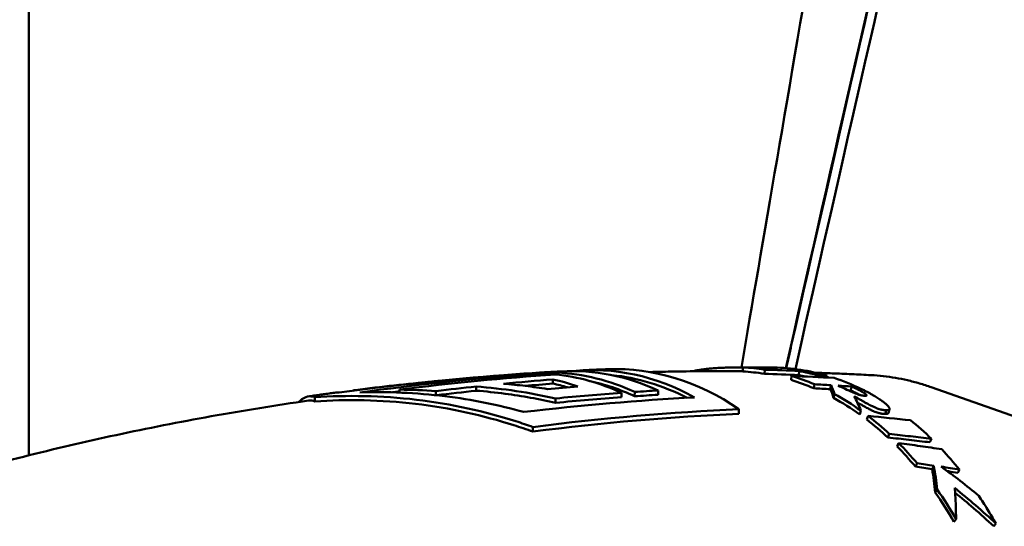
# Model space of a CAD drawing. Header units: millimetres. Extents: x 0 to 4686, y -120 to 1682.
# Tile 119 of 256: x 394 to 418, y 1384 to 1397. Entities that reach past the tile are written whole.
import ezdxf

# ---------------------------------------------------------------- set-up
doc = ezdxf.new("R2010")
doc.units = ezdxf.units.MM
doc.header["$LTSCALE"] = 2
doc.layers.add('Sichtbar (ISO)', color=7, linetype='Continuous', lineweight=50)

msp = doc.modelspace()

# ---------------------------------------------------------------- linework, layer by layer
at = {"layer": 'Sichtbar (ISO)'}
for p, q in [((393.9212, 1386.1765), (393.9212, 1395.7721)), ((411.216, 1388.2069), (411.2185, 1388.3069)), ((411.6219, 1388.3005), (411.622, 1388.3062)), ((411.7386, 1388.151), (411.746, 1388.2505)), ((412.5703, 1388.1201), (412.5795, 1388.2193)), ((406.6143, 1388.0148), (406.6137, 1387.9135)), ((406.715, 1388.1783), (406.7147, 1388.1324)), ((412.386, 1388.0009), (412.3993, 1388.0989)), ((412.9977, 1388.0726), (413.0039, 1388.119)), ((413.2504, 1388.0599), (413.2565, 1388.1036)), ((401.8333, 1387.7574), (401.8333, 1387.7483)), ((402.9018, 1387.7677), (402.9014, 1387.6965)), ((404.7595, 1387.8432), (404.7589, 1387.7417)), ((409.1651, 1387.7476), (409.1645, 1387.6427)), ((412.9337, 1387.801), (412.9521, 1387.8972)), ((413.3344, 1387.7787), (413.3535, 1387.8747)), ((413.8312, 1387.7476), (413.8512, 1387.8434)), ((418.3056, 1386.9382), (415.7826, 1387.8266)), ((400.8468, 1387.5829), (400.8463, 1387.4821)), ((403.7832, 1387.7313), (403.7827, 1387.6323)), ((406.6812, 1387.5536), (406.6806, 1387.4482)), ((408.2765, 1387.6897), (408.2759, 1387.5846)), ((408.5968, 1387.712), (408.5962, 1387.607)), ((413.4169, 1387.5658), (413.4397, 1387.6598)), ((411.1201, 1387.2938), (411.1195, 1387.1835)), ((414.7718, 1387.2948), (414.7431, 1387.2044)), ((414.0473, 1387.1686), (414.076, 1387.259)), ((414.2198, 1387.0406), (414.25, 1387.1298)), ((406.1296, 1386.8616), (406.1289, 1386.7497)), ((414.7301, 1386.6081), (414.7651, 1386.6933)), ((415.7505, 1386.4912), (415.7872, 1386.5754)), ((414.9543, 1386.3905), (414.9913, 1386.4737)), ((415.397, 1385.904), (415.4381, 1385.9828)), ((415.8014, 1385.8428), (415.8432, 1385.9209)), ((416.4221, 1385.752), (416.465, 1385.8294)), ((416.3315, 1384.5655), (416.3812, 1384.6319))]:
    msp.add_line(p, q, dxfattribs=at)
for centre, major_axis, ratio, start_param, end_param in [((406.9759, 1377.4305), (0.1806, 10.7852), 0.6653497, 5.9984285, 6.3307514), ((407.4723, 1377.4222), (0.1811, 10.8188), 0.6653497, 5.9426487, 6.3626944), ((408.0403, 1377.4127), (0.1817, 10.8526), 0.6653497, 5.8678593, 6.3198904), ((411.7194, 1304.9534), (-2.6827, 83.3179), 0.8669236, 6.2529921, 6.2539767), ((410.9372, 1377.3637), (0.0523, 10.9497), 0.6649232, 6.1790524, 6.2517128), ((410.373, 1307.7049), (0.3098, 80.6064), 0.8729491, 6.2637093, 6.2755724), ((411.7194, 1304.9534), (-2.6827, 83.3179), 0.8669236, 6.2474097, 6.2484458), ((411.5691, 1377.3532), (0.1686, 10.9526), 0.6653619, 6.2398629, 6.2990638), ((408.3185, 1307.7567), (6.5104, 80.3219), 0.8722004, 0.0320662, 0.0439307), ((411.7611, 1377.3504), (0.2038, 10.9516), 0.6654365, 6.1045622, 6.2831718), ((411.5691, 1377.3534), (0.1687, 10.9524), 0.6652632, 6.1081674, 6.1672503), ((411.5831, 1271.1572), (-0.9926, 117.1299), 0.7464268, 0.0447926, 0.0881005), ((412.0964, 1272.113), (-1.0003, 116.0959), 0.7464303, 0.0517572, 0.0656233), ((406.4079, 1377.44), (0.1798, 10.7421), 0.6653497, 0.0530404, 0.0533727), ((405.5197, 1377.4549), (0.1786, 10.6648), 0.6653497, 6.0663206, 6.1535141), ((406.0877, 1377.4454), (0.1794, 10.7156), 0.6653497, 5.9964097, 6.2256685), ((406.4079, 1377.44), (0.1798, 10.7421), 0.6653497, 5.9971812, 6.2653781), ((407.4723, 1377.4222), (0.1795, 10.7187), 0.6653497, 5.9662575, 6.2285231), ((410.9372, 1377.3636), (0.0518, 10.8497), 0.6649232, 6.1790524, 6.2517125), ((408.3055, 1307.5567), (6.5444, 80.4207), 0.871342, 0.032488, 0.044323), ((410.9371, 1377.3638), (0.055, 10.8495), 0.6638228, 6.0099346, 6.088287), ((410.9371, 1377.3636), (0.0555, 10.9497), 0.6638228, 6.0099352, 6.0882862), ((407.6915, 1293.0412), (6.9387, 94.9323), 0.8366418, 0.0151256, 0.0280572), ((411.569, 1377.3532), (0.1672, 10.8527), 0.6652632, 6.1434701, 6.1672495), ((412.6091, 1385.7163), (-12.1391, 0.6598), 0.1991585, 4.669862, 4.690685), ((411.7608, 1377.3496), (0.2034, 10.9524), 0.6656093, 5.9882118, 6.0804242), ((413.972, 1377.3134), (0.181, 10.8108), 0.6653497, 6.2595508, 6.2595521), ((402.7462, 1373.538), (0.7493, 14.2117), 0.9665681, 6.2622288, 6.3263711), ((412.0571, 1272.2534), (-0.9298, 115.9555), 0.7464104, 0.0736693, 0.0849947), ((412.0867, 1272.1828), (-0.9823, 115.9251), 0.7464268, 0.0519362, 0.0597332), ((412.7007, 1274.0857), (-0.9762, 113.9572), 0.746429, 0.0529868, 0.0616817), ((405.5197, 1377.4549), (0.1769, 10.5646), 0.6653497, 6.1011186, 6.1521144), ((406.4079, 1377.44), (0.1782, 10.6419), 0.6653497, 5.9942396, 6.1517486), ((413.2009, 1275.9865), (-0.9494, 111.8638), 0.746427, 0.0369793, 0.043794), ((406.4861, 1293.4176), (9.8326, 94.1177), 0.8342102, 0.0379284, 0.0430096), ((406.5156, 1293.6064), (9.7485, 94.0316), 0.8348734, 0.0369996, 0.042091), ((409.7549, 1373.2587), (3.1897, 14.9171), 0.1524891, 6.0270255, 6.0822866), ((409.7574, 1373.2927), (3.1932, 14.9827), 0.1562628, 6.0269694, 6.0823575), ((413.6491, 1387.6484), (-3.6806, 0.2348), 0.0563327, 4.6610515, 4.749485), ((413.6332, 1387.6338), (-2.8718, 0.1821), 0.0439349, 4.6461854, 4.6670432), ((410.9369, 1377.3631), (0.0613, 10.8503), 0.6628189, 5.8444646, 5.9396585), ((410.9369, 1377.3633), (0.0618, 10.9501), 0.6628189, 5.8444639, 5.939659), ((409.7787, 1374.561), (3.408, 13.7), 0.2421376, 5.9540628, 6.0276941), ((410.9372, 1377.3641), (0.0678, 10.8493), 0.6621234, 5.736391, 5.8180658), ((410.9369, 1377.3634), (-0.0684, -10.95), 0.6621234, 2.5948007, 2.6764702), ((403.233, 1300.8543), (17.9177, 85.2325), 0.8368376, 0.0815788, 0.0957454), ((411.7607, 1377.3497), (0.2013, 10.9524), 0.6658691, 5.7261358, 5.8075742), ((410.9374, 1377.3645), (0.0758, 10.8486), 0.6614642, 5.6231772, 5.6996794), ((410.937, 1377.3638), (-0.0765, -10.9495), 0.6614642, 2.4815869, 2.5580832), ((411.7607, 1377.35), (0.2, 10.9522), 0.6659742, 5.6099414, 5.6844951), ((398.3585, 1310.4423), (30.624, 71.6319), 0.8363377, 0.2103054, 0.2165222), ((398.4667, 1310.7036), (30.3718, 71.511), 0.8372916, 0.2076321, 0.213873), ((398.7902, 1311.6945), (29.699, 70.6548), 0.8376272, 0.1949029, 0.2018543), ((413.2324, 1378.826), (7.3585, -8.0719), 0.6567882, 1.7749943, 1.8825852), ((410.9372, 1377.3642), (0.0903, 10.8489), 0.6605809, 5.4437354, 5.5350329), ((410.9368, 1377.3637), (-0.0912, -10.9497), 0.6605809, 2.3021456, 2.3934363)]:
    msp.add_ellipse(centre, major_axis=major_axis, ratio=ratio, start_param=start_param, end_param=end_param, dxfattribs=at)
for points, knots in [([(412.2649, 1388.2871), (412.3067, 1388.4718), (412.349, 1388.6584), (414.4793, 1398.0551), (417.1646, 1409.7589), (423.2879, 1436.1922), (424.3306, 1440.3287), (425.4596, 1443.6163), (426.04, 1445.0769), (427.7358, 1447.1552), (428.5443, 1447.8163), (431.1295, 1449.19), (432.5944, 1449.522), (440.671, 1450.9497), (451.7202, 1452.5772), (469.7715, 1455.2223)], [-25.3538521, -25.3538521, -25.3538521, -25.3538521, -25.273079, -25.273079, -21.3302568, -21.3302568, -14.2017749, -14.2017749, -10.9447154, -10.9447154, -8.7828271, -8.7828271, -5.4732498, -5.4732498, -0.000001, -0.000001, -0.000001, -0.000001]), ([(412.4893, 1388.2637), (413.3532, 1392.0877), (414.4518, 1396.9056), (417.2848, 1409.2392), (418.8536, 1416.0262), (423.0483, 1434.0116), (424.0377, 1438.0468), (425.6116, 1443.6418), (426.1988, 1444.6598), (427.3415, 1446.4234), (428.0547, 1447.1785), (429.6419, 1448.2562), (430.5604, 1448.7491), (432.3325, 1449.2765), (433.0227, 1449.4549), (435.3705, 1449.9113), (436.8441, 1450.1645), (438.0455, 1450.3697), (438.6243, 1450.4666), (443.301, 1451.2263), (448.7185, 1452.053), (459.3699, 1453.6591), (466.0336, 1454.6554), (469.7148, 1455.2054)], [1.3347292, 1.3347292, 1.3347292, 1.3347292, 1.6937313, 1.6937313, 2.056439, 2.056439, 2.7524524, 2.7524524, 3.8919127, 3.8919127, 5.1641949, 5.1641949, 6.0936505, 6.0936505, 6.4205207, 6.4205207, 6.6575917, 6.6575917, 6.9173987, 6.9173987, 8.3510463, 8.3510463, 9.5536694, 9.5536694, 9.5536694, 9.5536694]), ([(388.9212, 1395.7721), (388.9212, 1397.1072), (388.9213, 1398.4428), (388.9577, 1399.7772), (388.9765, 1400.4654), (389.0049, 1401.1533), (389.0536, 1401.8404), (389.1425, 1403.0946), (389.2989, 1404.3461), (389.5912, 1405.5689), (389.748, 1406.2247), (389.9439, 1406.8723), (390.1787, 1407.5045), (390.6238, 1408.7026), (391.2087, 1409.8456), (391.8622, 1410.9454), (392.2204, 1411.5482), (392.5991, 1412.1381), (392.9898, 1412.7201), (393.4064, 1413.3409), (393.8366, 1413.9528), (394.2743, 1414.5592), (394.7765, 1415.2549), (395.2887, 1415.9433), (395.8023, 1416.6306), (397.946, 1419.4992), (400.1148, 1422.3487), (402.2768, 1425.2038), (403.3968, 1426.6829), (404.5149, 1428.1635), (405.6279, 1429.6473), (405.9889, 1430.1284), (406.3493, 1430.6099), (406.7072, 1431.0936), (406.9756, 1431.4565), (407.2426, 1431.8207), (407.5066, 1432.1868), (407.9196, 1432.7596), (408.3253, 1433.3369), (408.716, 1433.9251), (409.4084, 1434.9674), (410.054, 1436.0438), (410.5816, 1437.1775), (410.8297, 1437.7107), (411.0518, 1438.2567), (411.2421, 1438.8131), (411.354, 1439.1401), (411.4549, 1439.4707), (411.5451, 1439.8042), (411.7082, 1440.4074), (411.8365, 1441.0201), (411.939, 1441.6366), (412.0493, 1442.2993), (412.1299, 1442.9665), (412.1916, 1443.6353), (412.2579, 1444.3552), (412.3023, 1445.0771), (412.3337, 1445.7994), (412.3681, 1446.5901), (412.3869, 1447.3814), (412.3991, 1448.1728), (412.4188, 1449.4495), (412.4212, 1450.7264), (412.4212, 1452.0033)], [0, 0, 0, 0, 0.0635995, 0.0635995, 0.0635995, 0.0964043, 0.0964043, 0.0964043, 0.1562837, 0.1562837, 0.1562837, 0.1883996, 0.1883996, 0.1883996, 0.249265, 0.249265, 0.249265, 0.2826229, 0.2826229, 0.2826229, 0.3181967, 0.3181967, 0.3181967, 0.3590107, 0.3590107, 0.3590107, 0.5293564, 0.5293564, 0.5293564, 0.6176027, 0.6176027, 0.6176027, 0.6462194, 0.6462194, 0.6462194, 0.6676879, 0.6676879, 0.6676879, 0.7012806, 0.7012806, 0.7012806, 0.7608135, 0.7608135, 0.7608135, 0.7888142, 0.7888142, 0.7888142, 0.8052717, 0.8052717, 0.8052717, 0.8350382, 0.8350382, 0.8350382, 0.8670329, 0.8670329, 0.8670329, 0.9014725, 0.9014725, 0.9014725, 0.9391743, 0.9391743, 0.9391743, 1, 1, 1, 1]), ([(417.4212, 1451.6757), (417.4211, 1450.2095), (417.4187, 1448.7431), (417.3855, 1447.2774), (417.3674, 1446.4824), (417.3403, 1445.6877), (417.2967, 1444.8937), (417.246, 1443.9709), (417.1729, 1443.0492), (417.061, 1442.1318), (416.9514, 1441.2325), (416.8045, 1440.3374), (416.605, 1439.4535), (416.4061, 1438.5722), (416.1548, 1437.7021), (415.8463, 1436.8528), (415.5444, 1436.0216), (415.1877, 1435.2103), (414.7893, 1434.4202), (414.3997, 1433.6472), (413.9702, 1432.8944), (413.5128, 1432.1593), (412.9589, 1431.2693), (412.3641, 1430.4053), (411.7543, 1429.5522), (410.9361, 1428.4074), (410.091, 1427.2822), (409.2443, 1426.1582), (407.9359, 1424.4211), (406.6238, 1422.6868), (405.3112, 1420.9529), (403.9941, 1419.213), (402.6764, 1417.4735), (401.3618, 1415.7319), (400.4215, 1414.4862), (399.4828, 1413.2394), (398.565, 1411.9769), (397.8998, 1411.0619), (397.2456, 1410.1386), (396.6388, 1409.1845), (396.2939, 1408.6421), (395.9643, 1408.0897), (395.6621, 1407.5223), (395.4045, 1407.0385), (395.1668, 1406.5438), (394.9643, 1406.0347), (394.7777, 1405.5656), (394.6211, 1405.0842), (394.4965, 1404.5951), (394.3639, 1404.0747), (394.2676, 1403.5455), (394.1945, 1403.0134), (394.1096, 1402.3953), (394.056, 1401.7734), (394.0189, 1401.1507), (393.9906, 1400.676), (393.9718, 1400.2009), (393.9587, 1399.7256), (393.9472, 1399.31), (393.9402, 1398.8942), (393.935, 1398.4785), (393.9237, 1397.5764), (393.9212, 1396.6742), (393.9212, 1395.7721)], [0.00520236, 0.00520236, 0.00520236, 0.00520236, 0.07504599, 0.07504599, 0.07504599, 0.11292292, 0.11292292, 0.11292292, 0.15694532, 0.15694532, 0.15694532, 0.20009904, 0.20009904, 0.20009904, 0.24313014, 0.24313014, 0.24313014, 0.28524424, 0.28524424, 0.28524424, 0.32644481, 0.32644481, 0.32644481, 0.37632687, 0.37632687, 0.37632687, 0.44326295, 0.44326295, 0.44326295, 0.54670974, 0.54670974, 0.54670974, 0.6505088, 0.6505088, 0.6505088, 0.72475204, 0.72475204, 0.72475204, 0.77855695, 0.77855695, 0.77855695, 0.809146, 0.809146, 0.809146, 0.83523166, 0.83523166, 0.83523166, 0.85927362, 0.85927362, 0.85927362, 0.88485306, 0.88485306, 0.88485306, 0.9145683, 0.9145683, 0.9145683, 0.93721924, 0.93721924, 0.93721924, 0.95702441, 0.95702441, 0.95702441, 1, 1, 1, 1]), ([(420.9441, 1444.98), (418.3631, 1430.7241), (418.2145, 1429.5241), (413.6914, 1402.9335), (412.2244, 1394.3986), (411.181, 1388.3045)], [0.0000026, 0.0000026, 0.0000026, 0.0000026, 4.3463154, 4.3463154, 8.0917632, 8.0917632, 8.0917632, 8.0917632]), ([(412.2598, 1388.2882), (414.2546, 1397.1314), (416.8308, 1408.3033), (420.1665, 1422.7241), (420.9669, 1426.1812), (421.6889, 1429.2405)], [0.7103647, 0.7103647, 0.7103647, 0.7103647, 1.7105, 1.7105, 2.3095509, 2.3095509, 2.3095509, 2.3095509]), ([(407.9569, 1388.2624), (407.9163, 1388.2608), (407.8756, 1388.2592), (407.7943, 1388.256), (407.7537, 1388.2543), (407.6724, 1388.2509), (407.6318, 1388.2492), (407.5505, 1388.2456), (407.5099, 1388.2438), (407.4287, 1388.2401), (407.3881, 1388.2382), (407.3475, 1388.2363)], [4.7323157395, 4.7323157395, 4.7323157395, 4.7323157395, 4.733474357, 4.733474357, 4.7346329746, 4.7346329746, 4.7357915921, 4.7357915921, 4.7369502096, 4.7369502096, 4.7381088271, 4.7381088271, 4.7381088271, 4.7381088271]), ([(411.1473, 1388.3037), (411.1199, 1388.3038), (411.0928, 1388.3038), (411.0664, 1388.3037), (411.0563, 1388.3036), (411.0463, 1388.3036), (411.0364, 1388.3035), (411.0178, 1388.3034), (410.9995, 1388.3033), (410.9815, 1388.3031), (410.9651, 1388.303), (410.9489, 1388.3028), (410.9327, 1388.3026), (410.9192, 1388.3024), (410.9057, 1388.3022), (410.8923, 1388.3019), (410.8723, 1388.3016), (410.8523, 1388.3012), (410.8326, 1388.3007), (410.8217, 1388.3004), (410.8108, 1388.3001), (410.8, 1388.2998), (410.7783, 1388.2992), (410.7568, 1388.2985), (410.7354, 1388.2977), (410.7267, 1388.2974), (410.718, 1388.297), (410.7093, 1388.2967), (410.6861, 1388.2957), (410.6629, 1388.2946), (410.6395, 1388.2934), (410.6339, 1388.2931), (410.6282, 1388.2928), (410.6225, 1388.2925), (410.5958, 1388.291), (410.5688, 1388.2893), (410.541, 1388.2873), (410.5156, 1388.2855), (410.4895, 1388.2834), (410.463, 1388.2811), (410.4545, 1388.2804), (410.4459, 1388.2796), (410.4373, 1388.2788), (410.4211, 1388.2773), (410.4047, 1388.2757), (410.3881, 1388.274), (410.3684, 1388.2719), (410.3484, 1388.2697), (410.3283, 1388.2674), (410.3241, 1388.2669), (410.3199, 1388.2664), (410.3157, 1388.2659), (410.2927, 1388.2631), (410.2694, 1388.2602), (410.2458, 1388.257), (410.2354, 1388.2555), (410.225, 1388.2541), (410.2145, 1388.2526), (410.2024, 1388.2508), (410.1902, 1388.2491), (410.1779, 1388.2472), (410.1559, 1388.2438), (410.1336, 1388.2403), (410.1108, 1388.2365), (410.1053, 1388.2355), (410.0998, 1388.2346), (410.0942, 1388.2336), (410.0774, 1388.2308), (410.0604, 1388.2277), (410.0431, 1388.2245), (410.0204, 1388.2204), (409.9973, 1388.2159), (409.9737, 1388.2112), (409.9732, 1388.2111), (409.9726, 1388.211), (409.9721, 1388.2109)], [0, 0, 0, 0, 0.06024439, 0.06024439, 0.06024439, 0.08333333, 0.08333333, 0.08333333, 0.12690096, 0.12690096, 0.12690096, 0.16666667, 0.16666667, 0.16666667, 0.20004047, 0.20004047, 0.20004047, 0.25, 0.25, 0.25, 0.27767722, 0.27767722, 0.27767722, 0.33333333, 0.33333333, 0.33333333, 0.3560485, 0.3560485, 0.3560485, 0.41666667, 0.41666667, 0.41666667, 0.43126238, 0.43126238, 0.43126238, 0.5, 0.5, 0.5, 0.56314311, 0.56314311, 0.56314311, 0.58333333, 0.58333333, 0.58333333, 0.62143142, 0.62143142, 0.62143142, 0.66666667, 0.66666667, 0.66666667, 0.67606812, 0.67606812, 0.67606812, 0.72742545, 0.72742545, 0.72742545, 0.75, 0.75, 0.75, 0.77586115, 0.77586115, 0.77586115, 0.82216368, 0.82216368, 0.82216368, 0.83333333, 0.83333333, 0.83333333, 0.867156, 0.867156, 0.867156, 0.9114367, 0.9114367, 0.9114367, 0.91247121, 0.91247121, 0.91247121, 0.91247121]), ([(406.2086, 1388.1734), (405.9478, 1388.1568), (405.6862, 1388.1387), (404.1068, 1388.0194), (402.773, 1387.8781), (401.4358, 1387.695)], [-13.53394027, -13.53394027, -13.53394027, -13.53394027, -13.43540674, -13.43540674, -12.94046322, -12.94046322, -12.94046322, -12.94046322]), ([(401.8333, 1387.7574), (402.4569, 1387.8363), (403.081, 1387.9062), (403.7642, 1387.9729), (403.8226, 1387.9785), (403.8811, 1387.984)], [-0.50366812, -0.50366812, -0.50366812, -0.50366812, -0.25183505, -0.25183505, -0.22827273, -0.22827273, -0.22827273, -0.22827273]), ([(401.9422, 1387.7), (403.2775, 1387.8827), (404.6094, 1388.0239), (406.1888, 1388.1433), (406.4523, 1388.1616), (406.715, 1388.1783)], [-6.0124692, -6.0124692, -6.0124692, -6.0124692, -5.51822151, -5.51822151, -5.41896769, -5.41896769, -5.41896769, -5.41896769]), ([(406.8151, 1388.2092), (406.7745, 1388.207), (406.7338, 1388.2047), (406.6526, 1388.2001), (406.612, 1388.1978), (406.5308, 1388.1931), (406.4902, 1388.1907), (406.409, 1388.1858), (406.3685, 1388.1833), (406.2873, 1388.1783), (406.2468, 1388.1758), (406.2062, 1388.1732)], [4.7431766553, 4.7431766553, 4.7431766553, 4.7431766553, 4.7443379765, 4.7443379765, 4.7454992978, 4.7454992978, 4.7466606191, 4.7466606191, 4.7478219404, 4.7478219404, 4.7489832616, 4.7489832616, 4.7489832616, 4.7489832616]), ([(411.2161, 1388.2119), (411.1372, 1388.2126), (411.0583, 1388.2131), (410.7273, 1388.2146), (410.4751, 1388.2144), (409.9709, 1388.2113), (409.7189, 1388.2084), (409.3016, 1388.2013), (409.1364, 1388.1979), (408.9712, 1388.194)], [4.701433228, 4.701433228, 4.701433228, 4.701433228, 4.703674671, 4.703674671, 4.71084277, 4.71084277, 4.718010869, 4.718010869, 4.722715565, 4.722715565, 4.722715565, 4.722715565]), ([(414.323, 1388.1183), (414.1659, 1388.1265), (414.0088, 1388.1342), (413.6944, 1388.1486), (413.5371, 1388.1552), (413.2469, 1388.1665), (413.1139, 1388.1712), (412.9809, 1388.1756)], [4.671977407, 4.671977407, 4.671977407, 4.671977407, 4.676453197, 4.676453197, 4.680928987, 4.680928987, 4.684711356, 4.684711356, 4.684711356, 4.684711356]), ([(414.323, 1388.1183), (414.4217, 1388.1132), (414.5202, 1388.1051), (414.717, 1388.0833), (414.8151, 1388.0695), (415.0108, 1388.0361), (415.1083, 1388.0166), (415.3026, 1387.9719), (415.3993, 1387.9468), (415.5917, 1387.8909), (415.6874, 1387.8601), (415.7826, 1387.8266)], [1.61120925, 1.61120925, 1.61120925, 1.61120925, 1.65014326, 1.65014326, 1.68907727, 1.68907727, 1.72801129, 1.72801129, 1.7669453, 1.7669453, 1.80587931, 1.80587931, 1.80587931, 1.80587931]), ([(404.7595, 1387.8432), (405.0832, 1387.818), (405.4061, 1387.7812), (406.0472, 1387.6846), (406.3654, 1387.6248), (406.6812, 1387.5536)], [-0.20071748, -0.20071748, -0.20071748, -0.20071748, -0.100163, -0.100163, -0.00000218, -0.00000218, -0.00000218, -0.00000218]), ([(406.4829, 1387.7813), (406.3059, 1387.8097), (406.1284, 1387.8347), (405.7725, 1387.8776), (405.5942, 1387.8956), (405.4155, 1387.9101)], [-0.11094165, -0.11094165, -0.11094165, -0.11094165, -0.05547127, -0.05547127, -0.000001, -0.000001, -0.000001, -0.000001]), ([(413.5259, 1387.8643), (413.6237, 1387.8209), (413.761, 1387.7549), (413.8904, 1387.6974), (413.9329, 1387.6785), (413.9967, 1387.6546), (414.0221, 1387.6458), (414.0599, 1387.6357), (414.0686, 1387.6335), (414.0929, 1387.6281), (414.1056, 1387.6259), (414.1191, 1387.6239), (414.1222, 1387.6234), (414.1278, 1387.6227), (414.1301, 1387.6224), (414.1337, 1387.622), (414.1349, 1387.6218), (414.1369, 1387.6216), (414.138, 1387.6214), (414.1408, 1387.6211), (414.1425, 1387.6209), (414.1449, 1387.6207), (414.1453, 1387.6207), (414.1462, 1387.6206), (414.1466, 1387.6205), (414.1476, 1387.6204), (414.1481, 1387.6204), (414.1492, 1387.6203), (414.1498, 1387.6203), (414.1511, 1387.6202), (414.1518, 1387.6201), (414.1526, 1387.62)], [-0.12494229, -0.12494229, -0.12494229, -0.12494229, -0.03195971, -0.03195971, -0.01725558, -0.01725558, -0.01024877, -0.01024877, -0.00812974, -0.00812974, -0.0043943, -0.0043943, -0.00322842, -0.00322842, -0.00235906, -0.00235906, -0.00192081, -0.00192081, -0.00161505, -0.00161505, -0.00097233, -0.00097233, -0.00080484, -0.00080484, -0.00065865, -0.00065865, -0.00046792, -0.00046792, -0.00027013, -0.00027013, 0, 0, 0, 0]), ([(413.8312, 1387.7476), (413.8434, 1387.7421), (413.8552, 1387.7367), (413.8667, 1387.7314), (413.8741, 1387.7279), (413.8814, 1387.7245), (413.8886, 1387.7212), (413.8924, 1387.7193), (413.8963, 1387.7175), (413.9001, 1387.7157), (413.9108, 1387.7106), (413.9213, 1387.7056), (413.9313, 1387.7007), (413.9342, 1387.6993), (413.9371, 1387.6979), (413.94, 1387.6965), (413.947, 1387.693), (413.9539, 1387.6896), (413.9606, 1387.6863), (413.9693, 1387.682), (413.9778, 1387.6777), (413.986, 1387.6735), (413.9955, 1387.6687), (414.0048, 1387.6639), (414.0137, 1387.6593), (414.0182, 1387.6569), (414.0226, 1387.6546), (414.0269, 1387.6523), (414.0305, 1387.6504), (414.0341, 1387.6485), (414.0375, 1387.6466), (414.0437, 1387.6433), (414.0496, 1387.6401), (414.0553, 1387.6369)], [0, 0, 0, 0, 0.0378951, 0.0378951, 0.0378951, 0.0625, 0.0625, 0.0625, 0.07587386, 0.07587386, 0.07587386, 0.11398028, 0.11398028, 0.11398028, 0.125, 0.125, 0.125, 0.15220043, 0.15220043, 0.15220043, 0.1875, 0.1875, 0.1875, 0.22895331, 0.22895331, 0.22895331, 0.25, 0.25, 0.25, 0.26750629, 0.26750629, 0.26750629, 0.29825036, 0.29825036, 0.29825036, 0.29825036]), ([(414.1526, 1387.62), (414.159, 1387.6195), (414.1648, 1387.6191), (414.1702, 1387.6189), (414.1732, 1387.6187), (414.1761, 1387.6187), (414.1788, 1387.6186), (414.1814, 1387.6186), (414.1839, 1387.6186), (414.1863, 1387.6187), (414.1908, 1387.6188), (414.1948, 1387.6191), (414.1983, 1387.6196), (414.2037, 1387.6203), (414.2081, 1387.6215), (414.2112, 1387.6231), (414.213, 1387.6241), (414.2144, 1387.6252), (414.2152, 1387.6265), (414.2158, 1387.6275), (414.2162, 1387.6284), (414.2163, 1387.6295), (414.2164, 1387.6302), (414.2164, 1387.631), (414.2163, 1387.6318), (414.216, 1387.6338), (414.2151, 1387.636), (414.2137, 1387.6384), (414.2125, 1387.6403), (414.2111, 1387.6423), (414.2093, 1387.6443), (414.2078, 1387.646), (414.2062, 1387.6478), (414.2043, 1387.6495), (414.2037, 1387.6502), (414.203, 1387.6508), (414.2023, 1387.6515), (414.1996, 1387.654), (414.1966, 1387.6565), (414.1933, 1387.6592), (414.192, 1387.6602), (414.1907, 1387.6613), (414.1893, 1387.6624), (414.1871, 1387.664), (414.1849, 1387.6657), (414.1826, 1387.6674), (414.1785, 1387.6704), (414.1741, 1387.6735), (414.1694, 1387.6767), (414.1651, 1387.6796), (414.1606, 1387.6826), (414.1558, 1387.6857), (414.1524, 1387.6879), (414.1488, 1387.6902), (414.1451, 1387.6924), (414.1434, 1387.6935), (414.1416, 1387.6946), (414.1398, 1387.6957), (414.1341, 1387.6992), (414.1282, 1387.7027), (414.1221, 1387.7064), (414.1203, 1387.7074), (414.1185, 1387.7085), (414.1167, 1387.7095), (414.1122, 1387.7122), (414.1076, 1387.7148), (414.1028, 1387.7175), (414.0968, 1387.721), (414.0906, 1387.7244), (414.0842, 1387.728), (414.0763, 1387.7324), (414.0681, 1387.7369), (414.0595, 1387.7414), (414.0555, 1387.7436), (414.0515, 1387.7457), (414.0474, 1387.7479), (414.0434, 1387.75), (414.0394, 1387.7521), (414.0354, 1387.7542), (414.026, 1387.7591), (414.0162, 1387.7642), (414.006, 1387.7693), (413.9982, 1387.7733), (413.9902, 1387.7774), (413.9819, 1387.7815), (413.9747, 1387.7851), (413.9674, 1387.7887), (413.9598, 1387.7924), (413.9573, 1387.7936), (413.9548, 1387.7948), (413.9523, 1387.7961), (413.9421, 1387.801), (413.9316, 1387.806), (413.9207, 1387.8112), (413.9167, 1387.8131), (413.9125, 1387.8151), (413.9084, 1387.817), (413.9014, 1387.8203), (413.8943, 1387.8236), (413.887, 1387.827), (413.8755, 1387.8324), (413.8635, 1387.8378), (413.8512, 1387.8434)], [0, 0, 0, 0, 0.0404286, 0.0404286, 0.0404286, 0.0625, 0.0625, 0.0625, 0.0840653, 0.0840653, 0.0840653, 0.125, 0.125, 0.125, 0.1875, 0.1875, 0.1875, 0.2242738, 0.2242738, 0.2242738, 0.25, 0.25, 0.25, 0.2675797, 0.2675797, 0.2675797, 0.3125, 0.3125, 0.3125, 0.347103, 0.347103, 0.347103, 0.375, 0.375, 0.375, 0.3850106, 0.3850106, 0.3850106, 0.4226253, 0.4226253, 0.4226253, 0.4375, 0.4375, 0.4375, 0.46017, 0.46017, 0.46017, 0.5, 0.5, 0.5, 0.5362765, 0.5362765, 0.5362765, 0.5625, 0.5625, 0.5625, 0.5749719, 0.5749719, 0.5749719, 0.6138479, 0.6138479, 0.6138479, 0.625, 0.625, 0.625, 0.6527198, 0.6527198, 0.6527198, 0.6875, 0.6875, 0.6875, 0.730216, 0.730216, 0.730216, 0.75, 0.75, 0.75, 0.7688727, 0.7688727, 0.7688727, 0.8125, 0.8125, 0.8125, 0.8460732, 0.8460732, 0.8460732, 0.875, 0.875, 0.875, 0.8846264, 0.8846264, 0.8846264, 0.9231356, 0.9231356, 0.9231356, 0.9375, 0.9375, 0.9375, 0.9615825, 0.9615825, 0.9615825, 1, 1, 1, 1]), ([(414.0747, 1387.7896), (414.1019, 1387.7766), (414.1281, 1387.7637), (414.1533, 1387.751), (414.1785, 1387.7384), (414.2027, 1387.7259), (414.226, 1387.7137), (414.2493, 1387.7014), (414.2716, 1387.6894), (414.2931, 1387.6776), (414.3145, 1387.6657), (414.3351, 1387.6542), (414.3548, 1387.6428), (414.3746, 1387.6315), (414.3935, 1387.6203), (414.4116, 1387.6095), (414.4297, 1387.5986), (414.447, 1387.5879), (414.4636, 1387.5775), (414.4802, 1387.5671), (414.4961, 1387.5569), (414.5112, 1387.547), (414.5264, 1387.537), (414.5408, 1387.5273), (414.5546, 1387.5178), (414.5684, 1387.5083), (414.5816, 1387.499), (414.5941, 1387.49), (414.6066, 1387.4809), (414.6184, 1387.4721), (414.6296, 1387.4635), (414.6408, 1387.4549), (414.6513, 1387.4466), (414.6612, 1387.4385), (414.6711, 1387.4304), (414.6803, 1387.4226), (414.6888, 1387.4151), (414.6973, 1387.4076), (414.7051, 1387.4004), (414.7123, 1387.3935), (414.7195, 1387.3866), (414.726, 1387.3799), (414.732, 1387.3735), (414.7379, 1387.3671), (414.7433, 1387.3609), (414.748, 1387.355), (414.7527, 1387.349), (414.7568, 1387.3433), (414.7603, 1387.3378), (414.7638, 1387.3323), (414.7667, 1387.3269), (414.7688, 1387.3218), (414.771, 1387.3167), (414.7724, 1387.3119), (414.7729, 1387.3071), (414.7734, 1387.3024), (414.7729, 1387.2979), (414.7714, 1387.2937), (414.7699, 1387.2895), (414.7672, 1387.2856), (414.7632, 1387.2822), (414.7591, 1387.2789), (414.7537, 1387.276), (414.7468, 1387.2738), (414.7399, 1387.2717), (414.7316, 1387.2701), (414.7224, 1387.2692), (414.7133, 1387.2682), (414.7032, 1387.2678), (414.6921, 1387.268)], [0, 0, 0, 0, 0.04347788, 0.04347788, 0.04347788, 0.08695576, 0.08695576, 0.08695576, 0.13043364, 0.13043364, 0.13043364, 0.17391153, 0.17391153, 0.17391153, 0.21738941, 0.21738941, 0.21738941, 0.26086729, 0.26086729, 0.26086729, 0.30434517, 0.30434517, 0.30434517, 0.34782305, 0.34782305, 0.34782305, 0.39130093, 0.39130093, 0.39130093, 0.43477881, 0.43477881, 0.43477881, 0.47825669, 0.47825669, 0.47825669, 0.52173458, 0.52173458, 0.52173458, 0.56521246, 0.56521246, 0.56521246, 0.60869034, 0.60869034, 0.60869034, 0.65216822, 0.65216822, 0.65216822, 0.6956461, 0.6956461, 0.6956461, 0.73912398, 0.73912398, 0.73912398, 0.78260186, 0.78260186, 0.78260186, 0.82607975, 0.82607975, 0.82607975, 0.86955763, 0.86955763, 0.86955763, 0.91303551, 0.91303551, 0.91303551, 0.95651339, 0.95651339, 0.95651339, 0.99999813, 0.99999813, 0.99999813, 0.99999813]), ([(400.4583, 1387.4677), (400.4691, 1387.4787), (400.48, 1387.489), (400.6128, 1387.6066), (400.7356, 1387.6289), (400.8468, 1387.5829)], [1.46247621, 1.46247621, 1.46247621, 1.46247621, 1.48394782, 1.48394782, 1.7242395, 1.7242395, 1.7242395, 1.7242395]), ([(401.3588, 1387.6956), (401.3144, 1387.6896), (401.2701, 1387.6836), (401.1814, 1387.6716), (401.137, 1387.6655), (401.0484, 1387.6533), (401.0041, 1387.6471), (400.9156, 1387.6347), (400.8713, 1387.6285), (400.7829, 1387.6159), (400.7387, 1387.6096), (400.6945, 1387.6033)], [4.7957753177, 4.7957753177, 4.7957753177, 4.7957753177, 4.7970788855, 4.7970788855, 4.7983824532, 4.7983824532, 4.799686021, 4.799686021, 4.8009895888, 4.8009895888, 4.8022931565, 4.8022931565, 4.8022931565, 4.8022931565]), ([(400.8463, 1387.4821), (401.6122, 1387.5351), (402.454, 1387.5213), (404.1178, 1387.3239), (404.9399, 1387.1401), (405.8226, 1386.8576), (405.9751, 1386.8054), (406.1289, 1386.7497)], [-1.70724149, -1.70724149, -1.70724149, -1.70724149, -1.46933663, -1.46933663, -1.23143177, -1.23143177, -1.18258096, -1.18258096, -1.18258096, -1.18258096]), ([(400.8468, 1387.5829), (401.6204, 1387.6364), (402.4707, 1387.6224), (404.1512, 1387.4228), (404.9814, 1387.2371), (405.8557, 1386.957), (405.9921, 1386.9107), (406.1296, 1386.8616)], [4.80660492, 4.80660492, 4.80660492, 4.80660492, 5.0468966, 5.0468966, 5.28718827, 5.28718827, 5.33093204, 5.33093204, 5.33093204, 5.33093204]), ([(405.9134, 1387.2259), (405.3066, 1387.3939), (404.6558, 1387.5267), (403.3043, 1387.693), (402.6027, 1387.7204), (401.9422, 1387.7)], [-5.29261656, -5.29261656, -5.29261656, -5.29261656, -5.10470004, -5.10470004, -4.90603326, -4.90603326, -4.90603326, -4.90603326]), ([(404.7589, 1387.7417), (404.9913, 1387.723), (405.2247, 1387.6987), (405.8706, 1387.6135), (406.2814, 1387.5386), (406.6806, 1387.4482)], [-1.56424813, -1.56424813, -1.56424813, -1.56424813, -1.49772244, -1.49772244, -1.37943619, -1.37943619, -1.37943619, -1.37943619]), ([(406.6812, 1387.5536), (406.9469, 1387.5797), (407.2127, 1387.6041), (407.7444, 1387.6494), (408.0104, 1387.6704), (408.2765, 1387.6897)], [-0.21422283, -0.21422283, -0.21422283, -0.21422283, -0.10711184, -0.10711184, -0.000001, -0.000001, -0.000001, -0.000001]), ([(414.6921, 1387.268), (414.6764, 1387.2681), (414.6604, 1387.2691), (414.6445, 1387.2708), (414.6404, 1387.2712), (414.6364, 1387.2717), (414.6323, 1387.2722), (414.6205, 1387.2737), (414.6088, 1387.2756), (414.5969, 1387.2779), (414.5873, 1387.2797), (414.5777, 1387.2817), (414.568, 1387.284), (414.5614, 1387.2856), (414.5547, 1387.2872), (414.548, 1387.289), (414.5315, 1387.2934), (414.5149, 1387.2985), (414.4978, 1387.3043), (414.4806, 1387.3101), (414.463, 1387.3167), (414.445, 1387.3239), (414.4397, 1387.326), (414.4343, 1387.3282), (414.4289, 1387.3305), (414.416, 1387.3359), (414.4029, 1387.3417), (414.3895, 1387.3478), (414.3789, 1387.3526), (414.3682, 1387.3576), (414.3573, 1387.3628), (414.3486, 1387.367), (414.3399, 1387.3712), (414.331, 1387.3756), (414.3162, 1387.383), (414.3013, 1387.3906), (414.286, 1387.3986), (414.2808, 1387.4013), (414.2756, 1387.4041), (414.2703, 1387.4069), (414.2523, 1387.4164), (414.2338, 1387.4264), (414.215, 1387.4367), (414.2123, 1387.4382), (414.2097, 1387.4397), (414.207, 1387.4412), (414.1853, 1387.4531), (414.1632, 1387.4656), (414.1404, 1387.4785), (414.1176, 1387.4913), (414.0942, 1387.5047), (414.0701, 1387.5186), (414.046, 1387.5324), (414.021, 1387.5467), (413.9951, 1387.5616), (413.9692, 1387.5765), (413.9423, 1387.5919), (413.9144, 1387.6078)], [0, 0, 0, 0, 0.0769231, 0.0769231, 0.0769231, 0.0966793, 0.0966793, 0.0966793, 0.1538462, 0.1538462, 0.1538462, 0.199572, 0.199572, 0.199572, 0.2307692, 0.2307692, 0.2307692, 0.3076923, 0.3076923, 0.3076923, 0.3846154, 0.3846154, 0.3846154, 0.4072921, 0.4072921, 0.4072921, 0.4615385, 0.4615385, 0.4615385, 0.5042458, 0.5042458, 0.5042458, 0.5384615, 0.5384615, 0.5384615, 0.5957566, 0.5957566, 0.5957566, 0.6153846, 0.6153846, 0.6153846, 0.682743, 0.682743, 0.682743, 0.6923077, 0.6923077, 0.6923077, 0.7692308, 0.7692308, 0.7692308, 0.8461538, 0.8461538, 0.8461538, 0.9230769, 0.9230769, 0.9230769, 1, 1, 1, 1]), ([(400.6952, 1387.5024), (399.9028, 1387.3882), (399.1175, 1387.2611), (397.5634, 1386.9821), (396.7948, 1386.8303), (395.2768, 1386.5037), (394.5274, 1386.3289), (393.0503, 1385.958), (392.3226, 1385.762), (390.8909, 1385.3509), (390.1869, 1385.1357), (389.4957, 1384.912)], [4.80242607, 4.80242607, 4.80242607, 4.80242607, 4.82583877, 4.82583877, 4.84925148, 4.84925148, 4.87266419, 4.87266419, 4.8960769, 4.8960769, 4.91948961, 4.91948961, 4.91948961, 4.91948961]), ([(413.9914, 1387.4564), (414.009, 1387.4463), (414.0263, 1387.4363), (414.0432, 1387.4267), (414.0671, 1387.413), (414.0903, 1387.3997), (414.1128, 1387.3869), (414.1354, 1387.3742), (414.1574, 1387.3618), (414.1789, 1387.3499), (414.1821, 1387.3482), (414.1853, 1387.3465), (414.1884, 1387.3447), (414.2067, 1387.3347), (414.2246, 1387.325), (414.2422, 1387.3157), (414.2478, 1387.3127), (414.2534, 1387.3098), (414.2589, 1387.3069), (414.2738, 1387.2992), (414.2885, 1387.2917), (414.3029, 1387.2845), (414.3119, 1387.28), (414.3209, 1387.2757), (414.3297, 1387.2714), (414.3404, 1387.2663), (414.351, 1387.2614), (414.3615, 1387.2566), (414.3748, 1387.2506), (414.3879, 1387.2448), (414.4008, 1387.2394), (414.4065, 1387.2371), (414.4121, 1387.2348), (414.4177, 1387.2325), (414.436, 1387.2252), (414.4538, 1387.2187), (414.4712, 1387.2129), (414.4886, 1387.207), (414.5056, 1387.2019), (414.5221, 1387.1976), (414.5279, 1387.1961), (414.5336, 1387.1947), (414.5393, 1387.1934), (414.5498, 1387.1909), (414.5601, 1387.1887), (414.5704, 1387.1868), (414.5815, 1387.1848), (414.5924, 1387.1831), (414.6034, 1387.1817), (414.608, 1387.1811), (414.6125, 1387.1806), (414.6171, 1387.1801), (414.6326, 1387.1785), (414.648, 1387.1776), (414.6631, 1387.1775)], [0.09938993, 0.09938993, 0.09938993, 0.09938993, 0.15384615, 0.15384615, 0.15384615, 0.23076923, 0.23076923, 0.23076923, 0.30769231, 0.30769231, 0.30769231, 0.3190443, 0.3190443, 0.3190443, 0.38461538, 0.38461538, 0.38461538, 0.40555839, 0.40555839, 0.40555839, 0.46153846, 0.46153846, 0.46153846, 0.49634498, 0.49634498, 0.49634498, 0.53846154, 0.53846154, 0.53846154, 0.59185828, 0.59185828, 0.59185828, 0.61538462, 0.61538462, 0.61538462, 0.69230769, 0.69230769, 0.69230769, 0.76923077, 0.76923077, 0.76923077, 0.79609989, 0.79609989, 0.79609989, 0.84615385, 0.84615385, 0.84615385, 0.90039395, 0.90039395, 0.90039395, 0.92307692, 0.92307692, 0.92307692, 1, 1, 1, 1]), ([(414.6631, 1387.1775), (414.668, 1387.1926), (414.6728, 1387.2077), (414.6825, 1387.2378), (414.6873, 1387.2529), (414.6921, 1387.268)], [-0.010001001, -0.010001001, -0.010001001, -0.010001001, -0.005001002, -0.005001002, -0.000001, -0.000001, -0.000001, -0.000001]), ([(414.6631, 1387.1775), (414.6742, 1387.1773), (414.6842, 1387.1777), (414.6934, 1387.1787), (414.7026, 1387.1796), (414.7109, 1387.1811), (414.7178, 1387.1833), (414.7247, 1387.1854), (414.7302, 1387.1882), (414.7343, 1387.1916), (414.7384, 1387.1949), (414.7411, 1387.1988), (414.7427, 1387.203), (414.7428, 1387.2034), (414.743, 1387.2039), (414.7431, 1387.2044)], [0.00000205, 0.00000205, 0.00000205, 0.00000205, 0.04348823, 0.04348823, 0.04348823, 0.08696024, 0.08696024, 0.08696024, 0.13043226, 0.13043226, 0.13043226, 0.17390427, 0.17390427, 0.17390427, 0.17868728, 0.17868728, 0.17868728, 0.17868728]), ([(414.7301, 1386.6081), (414.9004, 1386.5901), (415.0706, 1386.5713), (415.4107, 1386.5324), (415.5806, 1386.5122), (415.7505, 1386.4912)], [0.00001112, 0.00001112, 0.00001112, 0.00001112, 0.06161297, 0.06161297, 0.12322179, 0.12322179, 0.12322179, 0.12322179]), ([(415.7872, 1386.5754), (415.6171, 1386.5966), (415.4469, 1386.6169), (415.1061, 1386.6562), (414.9357, 1386.6751), (414.7651, 1386.6933)], [0.00000189, 0.00000189, 0.00000189, 0.00000189, 0.06167328, 0.06167328, 0.12334439, 0.12334439, 0.12334439, 0.12334439]), ([(414.9913, 1386.4737), (415.1658, 1386.45), (415.3402, 1386.4256), (415.6886, 1386.3751), (415.8626, 1386.3491), (416.0365, 1386.3222)], [0.00000101, 0.00000101, 0.00000101, 0.00000101, 0.06210351, 0.06210351, 0.12420639, 0.12420639, 0.12420639, 0.12420639]), ([(415.8014, 1385.8428), (415.8175, 1385.7525), (415.8321, 1385.6601), (415.8579, 1385.4709), (415.8691, 1385.3741), (415.8788, 1385.2753)], [0.000002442, 0.000002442, 0.000002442, 0.000002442, 0.049681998, 0.049681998, 0.099366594, 0.099366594, 0.099366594, 0.099366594]), ([(415.9243, 1385.3482), (415.9141, 1385.448), (415.9022, 1385.5456), (415.8752, 1385.7366), (415.86, 1385.8299), (415.8432, 1385.9209)], [0, 0, 0, 0, 0.05004802, 0.05004802, 0.10009127, 0.10009127, 0.10009127, 0.10009127]), ([(416.1705, 1385.7934), (416.1805, 1385.7917), (416.1905, 1385.7901), (416.2744, 1385.7765), (416.3482, 1385.7643), (416.4221, 1385.752)], [0.023015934, 0.023015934, 0.023015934, 0.023015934, 0.026624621, 0.026624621, 0.053239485, 0.053239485, 0.053239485, 0.053239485]), ([(417.3479, 1384.5221), (417.1859, 1384.6733), (417.0215, 1384.8212), (416.6887, 1385.1093), (416.5203, 1385.2495), (416.3499, 1385.386)], [0, 0, 0, 0, 0.06706352, 0.06706352, 0.13388345, 0.13388345, 0.13388345, 0.13388345]), ([(416.3499, 1385.386), (416.3607, 1385.2662), (416.3687, 1385.1435), (416.3791, 1384.8921), (416.3815, 1384.7633), (416.3812, 1384.6319)], [0.00000195, 0.00000195, 0.00000195, 0.00000195, 0.06109534, 0.06109534, 0.12239583, 0.12239583, 0.12239583, 0.12239583]), ([(415.8788, 1385.2753), (415.8864, 1385.2874), (415.8939, 1385.2996), (415.9091, 1385.3239), (415.9167, 1385.336), (415.9243, 1385.3482)], [0.000007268, 0.000007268, 0.000007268, 0.000007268, 0.005007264, 0.005007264, 0.010007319, 0.010007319, 0.010007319, 0.010007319]), ([(416.3595, 1385.2684), (416.5102, 1385.1472), (416.6591, 1385.023), (416.9722, 1384.753), (417.1357, 1384.6065), (417.2969, 1384.4566)], [0.00722473, 0.00722473, 0.00722473, 0.00722473, 0.06632346, 0.06632346, 0.13289324, 0.13289324, 0.13289324, 0.13289324]), ([(417.3479, 1384.5221), (417.2818, 1384.6388), (417.214, 1384.7533), (417.0751, 1384.9778), (417.0041, 1385.0877), (416.9316, 1385.1954)], [0, 0, 0, 0, 0.046303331, 0.046303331, 0.092593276, 0.092593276, 0.092593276, 0.092593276]), ([(417.2969, 1384.4566), (417.3054, 1384.4675), (417.3139, 1384.4784), (417.331, 1384.5002), (417.3395, 1384.5112), (417.3479, 1384.5221)], [-0.0099941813, -0.0099941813, -0.0099941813, -0.0099941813, -0.0050008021, -0.0050008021, -0.0000122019, -0.0000122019, -0.0000122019, -0.0000122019])]:
    msp.add_open_spline(points, degree=3, knots=knots, dxfattribs=at)
for points in [[(411.7377, 1388.3058), (411.8135, 1388.3047), (411.8892, 1388.3034), (411.965, 1388.302)], [(401.7682, 1387.7398), (401.7899, 1387.7482), (401.8116, 1387.7541), (401.8333, 1387.7574)], [(400.6952, 1387.5016), (400.7471, 1387.5092), (400.7978, 1387.5022), (400.8463, 1387.4821)], [(401.4358, 1387.695), (401.4105, 1387.6985), (401.3848, 1387.6985), (401.3588, 1387.6949)], [(402.727, 1387.7021), (402.7852, 1387.7094), (402.8434, 1387.7166), (402.9016, 1387.7237)], [(403.7943, 1387.6311), (404.1163, 1387.6698), (404.4379, 1387.7069), (404.7589, 1387.7417)], [(410.0472, 1387.5795), (408.6888, 1387.5068), (407.3033, 1387.3911), (405.9134, 1387.2259)], [(406.6806, 1387.4482), (407.2145, 1387.4996), (407.7467, 1387.5453), (408.2759, 1387.5846)], [(409.1645, 1387.6427), (408.9756, 1387.6314), (408.7861, 1387.6192), (408.5962, 1387.607)], [(406.1296, 1386.8616), (407.8082, 1387.0785), (409.4866, 1387.2192), (411.1201, 1387.2938)], [(406.1289, 1386.7497), (407.8073, 1386.9674), (409.4858, 1387.1088), (411.1195, 1387.1835)]]:
    msp.add_open_spline(points, degree=3, dxfattribs=at)

doc.saveas('drawing.dxf')
